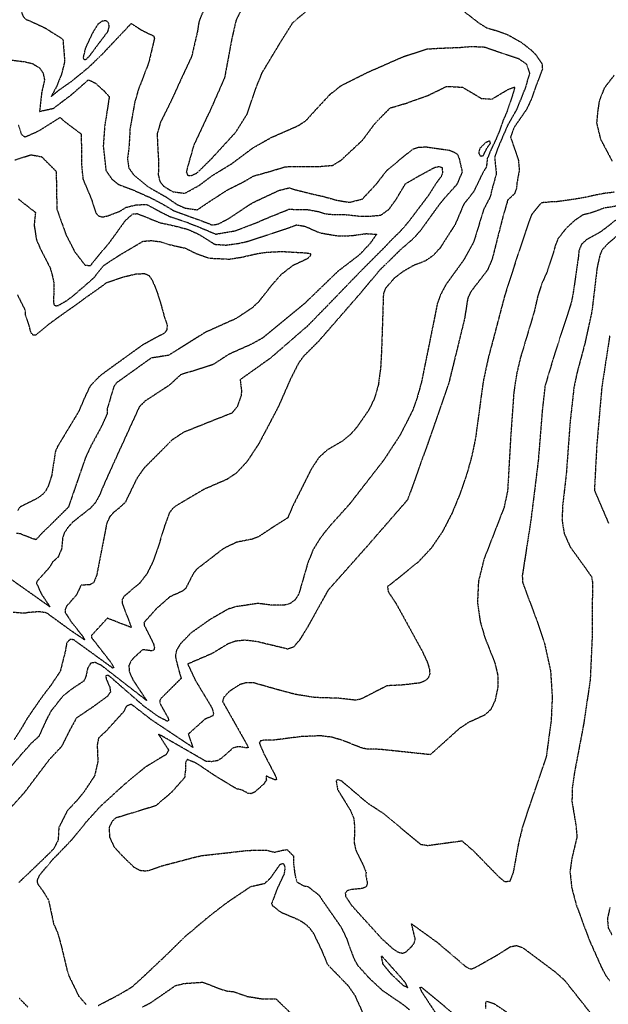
# Model space of a CAD drawing. Header units: feet. Extents: x 2234729 to 2255890, y 588345 to 614924.
# Tile 68 of 88: x 2243722 to 2244316, y 598173 to 599167. Entities that reach past the tile are written whole.
import ezdxf

# ---------------------------------------------------------------- set-up
doc = ezdxf.new("R2010")
doc.units = ezdxf.units.FT
doc.header["$MEASUREMENT"] = 0
doc.linetypes.add('OhDOT_USTN3', pattern=[0.22, 0.165, -0.055])
doc.layers.add('DT_X_Contour_Major', color=132, linetype='OhDOT_USTN3')
doc.layers.add('DT_X_Contour_Minor', color=136, linetype='OhDOT_USTN3')

msp = doc.modelspace()

# ---------------------------------------------------------------- linework, layer by layer
at = {"layer": 'DT_X_Contour_Major'}
for points in [[(2243908.2, 599179.02), (2243902.82, 599165.99), (2243901.01, 599154.86), (2243895.24, 599130.05), (2243884.87, 599107.91), (2243875.53, 599087.3), (2243863.87, 599063.83), (2243860.44, 599051.87), (2243861.02, 599038.75), (2243862.02, 599021.58), (2243861.6, 599010.65), (2243863.21, 599004.09), (2243866.72, 598999.42), (2243869.13, 598997.93), (2243876.25, 598993.64), (2243888.41, 598992.07), (2243903.2, 599000.21), (2243916.18, 599009.99), (2243935.56, 599021.79), (2243957.34, 599038.03), (2243975.25, 599048.17), (2244002.83, 599060.37), (2244010.54, 599065.28), (2244019.54, 599075.23), (2244035.16, 599092.06), (2244046.06, 599100.69), (2244070.48, 599113.04), (2244076.55, 599115.8), (2244109.07, 599130.1), (2244132.65, 599137.74), (2244144.13, 599138.48), (2244166.05, 599139.34), (2244177.86, 599140.32), (2244191.26, 599139.7), (2244201.24, 599136.22), (2244207, 599134.17), (2244225.15, 599128.16), (2244233.17, 599122.56), (2244236.27, 599113.15), (2244231.93, 599098.34), (2244227.6, 599087.51), (2244222.92, 599076.07), (2244214.37, 599061.05), (2244210.03, 599051.16), (2244204.52, 599038.34), (2244201.13, 599029.03), (2244201.14, 599027.44), (2244202.76, 599011.42), (2244201.82, 599008.43), (2244198.34, 598995.95), (2244196.6, 598988.48), (2244189.83, 598975.43), (2244181.45, 598947.67), (2244179.56, 598942.25), (2244169.83, 598924.68), (2244151.75, 598899.63), (2244146.48, 598889.73), (2244143.3, 598881.12), (2244139.43, 598861.66), (2244127.3, 598801.8), (2244122.81, 598785.52), (2244118.07, 598772.37), (2244105.9, 598748.34), (2244089.44, 598723.01), (2244054.74, 598678.33), (2244033.35, 598654.46), (2244025.2, 598644.08), (2244017.89, 598632.15), (2244012.7, 598619.39), (2244003.48, 598587.64), (2243999.93, 598581.75), (2243995.16, 598578.04), (2243988.89, 598576.19), (2243975.41, 598576.13), (2243962.59, 598577.9), (2243940.3, 598574.66), (2243932.19, 598572.22), (2243914.01, 598561.74), (2243894.47, 598547.92), (2243883.91, 598537.09), (2243880.01, 598530.59), (2243878.84, 598524.37), (2243881.41, 598513.55), (2243884.68, 598502.22), (2243864.28, 598481.96), (2243863.03, 598479.73), (2243863.11, 598477.22), (2243871.39, 598462.45), (2243872.09, 598459.73), (2243870.73, 598458.89), (2243861.58, 598463.64), (2243847.32, 598473.95), (2243810.96, 598505.61), (2243808.62, 598504.64), (2243809.15, 598501.32), (2243812.74, 598493.34), (2243813.37, 598488.58), (2243810.19, 598483.99), (2243794.63, 598472.64), (2243778.89, 598462.08), (2243772.03, 598449.51), (2243763.92, 598433.39), (2243751.55, 598420.17), (2243739.44, 598404.18), (2243726.26, 598386.69), (2243710.84, 598369.54)], [(2243720.18, 598986.45), (2243737.64, 598972.76), (2243736.33, 598959.79), (2243738.66, 598945.22), (2243742.24, 598936.68), (2243752.57, 598916.55), (2243754.66, 598908.88), (2243756.27, 598901.82), (2243755.93, 598881.84), (2243756.45, 598879.41), (2243758.36, 598878.43), (2243760.92, 598878.9), (2243769.64, 598883.95), (2243776.33, 598889.11), (2243787.36, 598898.62), (2243796.48, 598906.61), (2243806.81, 598919.23), (2243812.94, 598923.44), (2243822.48, 598929.58), (2243846.16, 598943.62), (2243854.58, 598944.3), (2243863.52, 598943.16), (2243872.37, 598940.36), (2243889.4, 598936.5), (2243898.6, 598931.74), (2243912.95, 598926.57), (2243933.27, 598925.57), (2243945.32, 598927.44), (2243954.85, 598929.61), (2243961.44, 598931.07), (2243970.52, 598932.5), (2243986.32, 598933.29), (2244010.39, 598931.92), (2244014.94, 598931.31), (2244015.31, 598930.32), (2244014.63, 598928.23), (2244012.18, 598925.99), (2243997.26, 598918.9), (2243985.53, 598909.87), (2243976.56, 598899.81), (2243967.77, 598888.73), (2243962.82, 598882.38), (2243956.17, 598876.16), (2243939.93, 598865.4), (2243909.14, 598851.64), (2243872.08, 598828.42), (2243854.45, 598825.65), (2243819.34, 598800.51), (2243816.7, 598796.79), (2243810.09, 598774.49), (2243809.98, 598769.21), (2243803.9, 598755.83), (2243793.7, 598737.14), (2243787.84, 598724.38), (2243774.01, 598684.16), (2243770.81, 598674.95), (2243742.67, 598647.17), (2243738.27, 598642.27), (2243734.36, 598643.34), (2243722.16, 598648.29), (2243718.51, 598648.45)]]:
    msp.add_lwpolyline(points, dxfattribs=at)
at = {"layer": 'DT_X_Contour_Minor'}
for points in [[(2243732.79, 599243.21), (2243711.59, 599243.05), (2243704.66, 599241.87), (2243701.77, 599240.48), (2243698.2, 599235.56), (2243696.38, 599230.34), (2243693.67, 599210.1), (2243693.03, 599164.12), (2243695.76, 599135.04), (2243698.16, 599131.12), (2243702.01, 599128.83), (2243711.04, 599126.95), (2243727.41, 599124.76), (2243734.71, 599122.99), (2243741.91, 599118.56), (2243745.3, 599113.5), (2243746.62, 599107.47)], [(2243768.68, 599218.28), (2243747.26, 599209.42), (2243739.44, 599203.89), (2243731.25, 599198.1), (2243726.71, 599192.05), (2243724.21, 599186.53), (2243723.24, 599179.33), (2243723.92, 599173.63), (2243725.27, 599170.5), (2243728.14, 599167.63), (2243734.71, 599164.97), (2243747.75, 599158.76), (2243754.84, 599154.28), (2243764.31, 599148.32)], [(2243947.35, 599181.58), (2243940.01, 599166.46), (2243935.8, 599147.96), (2243928.51, 599108.75), (2243915.13, 599078.27), (2243897.31, 599040.35), (2243891.37, 599019.17), (2243889.92, 599013.54), (2243891.16, 599010.28), (2243894.47, 599009.77), (2243900.72, 599012.56), (2243915.39, 599027.02), (2243939.93, 599053.84), (2243951.6, 599072.49), (2243960.13, 599098.06), (2243966.64, 599114.07), (2243985.99, 599146.16), (2243997.52, 599164.46), (2244016.7, 599180.85)], [(2244170.64, 599175.32), (2244184.97, 599164.16), (2244193.02, 599159.18), (2244205.66, 599155.4), (2244214.8, 599151.89)], [(2243764.31, 599148.32), (2243765.42, 599146.95), (2243767.15, 599125.18), (2243764.01, 599112.51), (2243758.85, 599099.63), (2243753.51, 599089.74), (2243761.53, 599096.29), (2243773.76, 599104.96), (2243785.99, 599114.71), (2243794.51, 599122.15), (2243805.79, 599133.22), (2243834.38, 599163.51), (2243844.61, 599156.85), (2243856.96, 599150.86), (2243857.72, 599148.4), (2243852.64, 599126.75), (2243851.07, 599121.62), (2243841.48, 599096.63), (2243837.84, 599083.89), (2243833.07, 599057.15), (2243832.09, 599039.14), (2243830.5, 599026.6), (2243832, 599017.31), (2243837.02, 599010.37), (2243838.55, 599009.3), (2243851.71, 598998.43), (2243860.59, 598993.34), (2243869.08, 598988.54), (2243880.44, 598980.81), (2243888.51, 598977.21), (2243900.86, 598975.29), (2243913.53, 598983.87), (2243931.33, 598995.38), (2243948.28, 599003.95), (2243957.65, 599009.45), (2243975.99, 599014.61), (2243989.64, 599018.79), (2243999.78, 599019.23), (2244024.85, 599019.14), (2244037.67, 599020.26), (2244046.24, 599025.58), (2244067.79, 599045.68), (2244080.55, 599062.84), (2244095.67, 599078.24), (2244112.52, 599083.19), (2244134.37, 599091.11), (2244152.7, 599100), (2244168.71, 599099.11), (2244187.76, 599087.82), (2244198.19, 599087.13), (2244214.16, 599096.6), (2244221.44, 599099.55), (2244219.22, 599091.31), (2244213.69, 599074.82), (2244209.37, 599065.07), (2244205.83, 599054.81), (2244202.25, 599046.16), (2244197.64, 599036.66), (2244193.63, 599027.08), (2244192.79, 599018.82), (2244188.98, 599012.49), (2244183.93, 599002.05), (2244179.77, 598993.45), (2244169.9, 598981), (2244161.17, 598960.44), (2244145.96, 598936.76), (2244138.83, 598928.95), (2244131, 598923.62), (2244119.73, 598919.35), (2244108.68, 598913.04), (2244099.76, 598906.26), (2244090.86, 598895.95), (2244088.83, 598890.98), (2244086.9, 598832.72), (2244085.92, 598814.85), (2244083.64, 598798.15), (2244079.55, 598784.44), (2244074.12, 598773.36), (2244061.77, 598755.49), (2244055.22, 598748.11), (2244048.03, 598742.13), (2244031.65, 598732.47), (2244023.47, 598724.92), (2244016.01, 598713.58), (2243997.77, 598677.24), (2243992.16, 598664.24), (2243976.94, 598654.57), (2243962.68, 598645.1), (2243956.87, 598642.89), (2243940.66, 598639.65), (2243927.6, 598633.39), (2243900.53, 598612.56), (2243897.11, 598608.34), (2243889.22, 598593.04), (2243885.84, 598590.19), (2243873.2, 598584.51), (2243859.55, 598572.42), (2243847.18, 598558.61), (2243847.39, 598555.85), (2243856.79, 598537.14), (2243857.72, 598533.14), (2243857.15, 598530.59), (2243854.77, 598529.98), (2243845.96, 598531.27), (2243836.85, 598522.94), (2243833.94, 598519.62), (2243831.93, 598515.14), (2243832.31, 598508.93), (2243835.96, 598500.87), (2243849.83, 598479.85), (2243804.14, 598515.36), (2243797.79, 598518.31), (2243793.4, 598517.53), (2243790.35, 598512.51), (2243788.65, 598504.58), (2243786.58, 598499.6), (2243772.34, 598490.04), (2243764.76, 598483.65), (2243753.35, 598469.19), (2243748.68, 598460.46), (2243741.08, 598443.57), (2243732.95, 598436.2), (2243722.4, 598424.29), (2243713.64, 598413.96)], [(2243785.71, 599128.85), (2243786.85, 599126.94), (2243788.87, 599127.46), (2243792.23, 599130.56), (2243800.84, 599142.28), (2243810.74, 599155.23), (2243812.22, 599160.31), (2243811.34, 599164.19), (2243808.71, 599166.3), (2243804.94, 599165.74), (2243800.65, 599162.69), (2243794.93, 599153.42), (2243787.96, 599138.31), (2243785.71, 599128.85)], [(2244214.8, 599151.89), (2244228.07, 599144.39), (2244237.61, 599136.95), (2244242.65, 599131.9), (2244248.84, 599122.87), (2244249.25, 599117.26), (2244243.34, 599101.88), (2244237.81, 599086.4), (2244233.12, 599076.53), (2244220.85, 599058.82), (2244217.09, 599048.68), (2244217.83, 599046.47), (2244225, 599025.61), (2244225.9, 599015.3), (2244223.56, 599002.43), (2244223.07, 598996.64), (2244220.87, 598991.24), (2244214.06, 598984.99), (2244213.55, 598982.54), (2244209.76, 598969.85), (2244198.62, 598925.82), (2244193.89, 598914.6), (2244185.7, 598903.91), (2244179.13, 598895.46), (2244176.52, 598891.71), (2244173.95, 598885.96), (2244170.6, 598864.98), (2244154.85, 598800.61), (2244133.56, 598739.35), (2244113.24, 598682.59), (2244072.29, 598635.53), (2244032.87, 598591.07), (2244012.02, 598553.6), (2244004.12, 598540.8), (2243998, 598533.77), (2243992.22, 598531.8), (2243961.36, 598539.26), (2243949.24, 598540.79), (2243939.31, 598539.71), (2243931.73, 598536.88), (2243915.61, 598527.1), (2243891.37, 598516.72), (2243899.17, 598499.97), (2243914.67, 598474.31), (2243916.83, 598469.37), (2243917.34, 598466.13), (2243916.57, 598464.36), (2243908.84, 598461.06), (2243891.83, 598445.89), (2243896.61, 598432.41), (2243854.91, 598460.19), (2243834.33, 598476.14), (2243829.25, 598473.96), (2243826.9, 598468.87), (2243808.66, 598448.71), (2243801.39, 598442.01), (2243799.95, 598434.99), (2243800.66, 598418.33), (2243797.34, 598403.85), (2243786.63, 598387.65), (2243780.53, 598380.01), (2243769.77, 598368.5), (2243761.21, 598351.65), (2243760.57, 598338.87), (2243756.23, 598330.49), (2243751.94, 598325.85), (2243741.47, 598315.74), (2243721.01, 598296.16)], [(2244321.61, 599111.17), (2244311.57, 599098.11), (2244306.71, 599085.4), (2244305.06, 599075.28), (2244303.98, 599062.89), (2244307.85, 599046.82), (2244319.57, 599024.61)], [(2243746.62, 599107.47), (2243746.84, 599106.51), (2243743.9, 599093.68), (2243741.81, 599074.73), (2243755.93, 599077.87), (2243765.34, 599085.03), (2243773.94, 599091.51), (2243791.19, 599106.63), (2243798.12, 599103.28), (2243806.9, 599095.37), (2243812.17, 599089.48), (2243807.54, 599059.8), (2243806.07, 599039.99), (2243808.79, 599015.02), (2243814.8, 599006.36), (2243821.36, 599000.93), (2243834.08, 598996.32), (2243842.69, 598992.55), (2243854.47, 598987.25), (2243867.03, 598980.61), (2243877.13, 598974.54), (2243890.72, 598969.56), (2243908.73, 598962.94), (2243916.14, 598959.98), (2243922.32, 598961.08), (2243932.96, 598966.71), (2243953.04, 598980.12), (2243957.84, 598982.96), (2243983.25, 598994.89), (2243993.57, 598997.52), (2244000.3, 598995.55), (2244017.64, 598991.17), (2244028.21, 598988.87), (2244041.61, 598985.08), (2244054.4, 598982.89), (2244067.56, 598986.17), (2244081.85, 599001.54), (2244092.38, 599015.19), (2244105.86, 599026.43), (2244118.45, 599036.63), (2244124.14, 599038.49), (2244131.68, 599038.93), (2244155.7, 599035.5), (2244160.46, 599033.43), (2244163.76, 599031.21), (2244165.28, 599027.03), (2244168.35, 599013.64), (2244162.94, 599001), (2244150.64, 598987.32), (2244144.48, 598979.7), (2244142.73, 598977.29), (2244126.58, 598954.91), (2244119.66, 598946.87), (2244105.81, 598934.78), (2244084.72, 598914.04), (2244065.71, 598891.28), (2244023.4, 598842.63), (2244007.76, 598826.9), (2244002.87, 598820.06), (2243994.76, 598803.9), (2243982.63, 598776.24), (2243963.06, 598739.19), (2243951.26, 598721.18), (2243940.34, 598709.47), (2243930.94, 598703.13), (2243907.68, 598693.04), (2243879.62, 598676.42), (2243875.74, 598673.26), (2243872.9, 598669.47), (2243868.14, 598656.8), (2243861.17, 598633.77), (2243856.12, 598619.95), (2243850.03, 598607.62), (2243843.11, 598598.59), (2243826.9, 598584.91), (2243825.18, 598581.73), (2243825.2, 598577.88), (2243834.58, 598553.43), (2243810.22, 598562.98), (2243794.14, 598545.45), (2243794.23, 598543.42), (2243813.5, 598518.64), (2243816.81, 598513.21), (2243815.53, 598512.65), (2243776.29, 598541.12), (2243772.76, 598541.63), (2243769.27, 598538.16), (2243767.52, 598528.54), (2243762.64, 598509.28), (2243752.73, 598494.57), (2243745.13, 598484.71), (2243737.46, 598473.74), (2243729.28, 598461.77), (2243723.72, 598452.15), (2243716.08, 598440.21)], [(2243720.3, 599061.14), (2243723.27, 599051.83), (2243727.01, 599048.89), (2243740.71, 599054.91), (2243762.45, 599068.58), (2243768.46, 599063.5), (2243783.82, 599051.88), (2243784.31, 599018.73), (2243785.68, 599006.15), (2243794.34, 598985.66), (2243798.43, 598972.66), (2243800.91, 598969.3), (2243805.09, 598968.11), (2243810.54, 598969.25), (2243822.33, 598973.65), (2243828.99, 598977.81), (2243838.93, 598980.3), (2243849.74, 598980.84), (2243851.24, 598980.07), (2243864.98, 598972.68), (2243873.82, 598968.27), (2243890.26, 598962.86), (2243905.75, 598956.71), (2243919.6, 598950.8), (2243938.66, 598954.08), (2243955.99, 598960.44), (2243964.82, 598964.13), (2243967.35, 598965.35), (2243993.38, 598975.89), (2244012.26, 598975.59), (2244023.37, 598973.56), (2244029.5, 598971.5), (2244036.97, 598970.67), (2244051.11, 598970.47), (2244064.55, 598968.99), (2244075.4, 598968.93), (2244086.1, 598969.93), (2244094.48, 598975.9), (2244102.01, 598986.4), (2244111.09, 599001.69), (2244124.64, 599009.56), (2244140.57, 599018.19), (2244145.06, 599019.17), (2244148.16, 599018.03), (2244148.16, 599016.38), (2244148.45, 599012.11), (2244147.06, 599008.86), (2244142.45, 599002.82), (2244134.08, 598989.66), (2244124.05, 598976.37), (2244114.07, 598963.14), (2244105.19, 598952.84), (2244097.52, 598945.6), (2244090.57, 598938.07), (2244065.05, 598912.46), (2244029.53, 598875.73), (2244012.16, 598857.96), (2243975, 598825.7), (2243944.22, 598803.73), (2243945.6, 598792.52), (2243945.18, 598787.34), (2243941.33, 598776.84), (2243936.1, 598770.12), (2243916.61, 598762.41), (2243887.06, 598750.57), (2243875.22, 598742.68), (2243847.31, 598714.59), (2243839.89, 598704), (2243828.27, 598679.94), (2243821.35, 598673.52), (2243816.66, 598669.91), (2243812.49, 598665.21), (2243809.62, 598658.9), (2243799.5, 598606.7), (2243796.49, 598598.95), (2243792.7, 598596.74), (2243783.7, 598596.3), (2243779.12, 598586.65), (2243768.88, 598574.85), (2243767.55, 598571.83), (2243767.7, 598568.67), (2243773.96, 598559), (2243785.61, 598544.45), (2243787.1, 598541.18), (2243773.49, 598550.38), (2243748.64, 598568.48), (2243740.93, 598569.46), (2243730.52, 598568.67), (2243726.59, 598567.93), (2243715.26, 598568.8)], [(2244195.51, 599044.76), (2244191.82, 599042.99), (2244186.07, 599037.2), (2244184.89, 599032.71), (2244186.75, 599029.5), (2244189.7, 599030.23), (2244192.79, 599036.68), (2244196.82, 599042.68), (2244196.62, 599044.02), (2244195.51, 599044.76)], [(2243716.98, 599025.65), (2243733.02, 599030.91), (2243743.87, 599028.98), (2243758.57, 599014.18), (2243759.08, 598986.08), (2243759.3, 598976.21), (2243760.05, 598973.98), (2243768.3, 598950.61), (2243777.07, 598933.32), (2243787.53, 598919.57), (2243793.15, 598918.9), (2243802.38, 598930.57), (2243811.51, 598941.07), (2243818.26, 598950.34), (2243828.52, 598964.66), (2243835.87, 598971.23), (2243840.48, 598971.52), (2243850.75, 598967.42), (2243863.1, 598962.38), (2243877.24, 598959.33), (2243891.34, 598955.7), (2243902.78, 598950.49), (2243918.66, 598940.54), (2243930.03, 598939.72), (2243943.14, 598941.55), (2243952.14, 598943.59), (2243964.64, 598947.7), (2243989.1, 598955.77), (2244000.92, 598960.08), (2244009.49, 598958.81), (2244010.91, 598958.17), (2244022.65, 598952.95)], [(2244322.12, 598993.11), (2244311.88, 598991.92), (2244301.58, 598989.94), (2244293.47, 598988.07), (2244284.44, 598986.48), (2244276.9, 598985.31), (2244262.49, 598983.26), (2244258.92, 598983.42), (2244248.01, 598982.36), (2244238.45, 598970.5), (2244235.94, 598964.33), (2244223.37, 598926.63), (2244211.12, 598888.43), (2244194.56, 598825.46), (2244189.5, 598801.98), (2244181.77, 598744.77), (2244177.94, 598726.39), (2244172.62, 598707.45), (2244165.94, 598688.18), (2244157.98, 598668.91), (2244148.49, 598650.48), (2244137.16, 598633.83), (2244124.11, 598619.82), (2244101.29, 598601.34), (2244092.9, 598594.78), (2244093.66, 598589.73), (2244101.64, 598577.68), (2244127.94, 598529.73), (2244133.14, 598518.47), (2244135.4, 598511.34), (2244135.54, 598506.61), (2244134.17, 598502.83), (2244131.04, 598499.8), (2244125.66, 598497.6), (2244109.39, 598495.61), (2244092.32, 598494.69), (2244065.94, 598481.14), (2244060.05, 598480.21), (2244043.82, 598482.12), (2244019.44, 598482.88), (2243999.86, 598486.05), (2243981.44, 598490.96), (2243957.51, 598497.79), (2243950.47, 598497.88), (2243943.89, 598495.95), (2243933.27, 598488.99), (2243927.62, 598482.98), (2243926.52, 598478.81), (2243952.12, 598433.39), (2243952.35, 598432.23), (2243950.33, 598432.08), (2243942.44, 598433.31), (2243936.94, 598431.75), (2243925.13, 598421.34), (2243921.56, 598419.19), (2243915.27, 598418.07), (2243909.92, 598418.33), (2243865.58, 598443.88), (2243861.78, 598445.73), (2243872.03, 598429.83), (2243869.64, 598425.38), (2243867.97, 598424.16), (2243866.42, 598423.44), (2243848.32, 598412.43), (2243827.64, 598395.25), (2243823.55, 598391.62), (2243802.63, 598372.45), (2243788.43, 598356.72), (2243774.19, 598339.13), (2243759.18, 598323.5), (2243755.44, 598319.77), (2243741.32, 598303.12), (2243739.28, 598298.01), (2243739.65, 598295.1), (2243745.5, 598286.98), (2243750.89, 598278.28), (2243755.98, 598254.35), (2243760.15, 598244.97), (2243763.61, 598232.61), (2243769.64, 598207.17), (2243771.22, 598202.14), (2243781.27, 598181.48), (2243788.72, 598173.02)], [(2244326.14, 598979.43), (2244311.66, 598977.09), (2244298.68, 598972.31), (2244289.89, 598970.07), (2244281.71, 598964.5), (2244273.23, 598956.64), (2244264.99, 598946.18), (2244262.6, 598940.19), (2244259.57, 598929.75), (2244254.09, 598913.02), (2244248.82, 598901.18), (2244244.55, 598888.21), (2244241.1, 598872.77), (2244226.95, 598825.49), (2244223.26, 598809.58), (2244220.43, 598791.12), (2244217.26, 598746.25), (2244214.12, 598691.37), (2244210.56, 598674.82), (2244190.3, 598622.63), (2244184.72, 598600.14), (2244183.72, 598578.86), (2244186.45, 598559.69), (2244191.28, 598543.2), (2244201.33, 598517.68), (2244204.13, 598505.73), (2244204.16, 598492.79), (2244201.64, 598480.39), (2244197.09, 598470.7), (2244190.95, 598465.09), (2244174.71, 598457.67), (2244165.1, 598451.24), (2244142.79, 598431.11), (2244136.12, 598425.17), (2244085.39, 598430.52), (2244071.79, 598430.84), (2244066.19, 598432.15), (2244047.87, 598439.51), (2244036.55, 598442.85), (2244025.15, 598444.23), (2244005.31, 598443.34), (2243977.83, 598439.82), (2243968.08, 598439.81), (2243964.66, 598438.96), (2243963.59, 598436.95), (2243968.03, 598426.4), (2243980.38, 598402.76), (2243980.85, 598399.98), (2243979.52, 598399.61), (2243970.34, 598403.61), (2243970.69, 598399.6), (2243968.03, 598395.46), (2243958.75, 598387.25), (2243955.34, 598385.78), (2243952.27, 598386.1), (2243945.66, 598389.63), (2243940.66, 598390.66), (2243919.39, 598403.51), (2243900.37, 598416.3), (2243893.5, 598419.27), (2243890.78, 598420.23), (2243889.26, 598417.81), (2243889.17, 598410.47), (2243888.15, 598402.07), (2243874.81, 598386.96), (2243859.05, 598373.57), (2243834.76, 598366.09), (2243818.53, 598361.17), (2243814.92, 598357.62), (2243812.03, 598351.7), (2243812.4, 598341.96), (2243817.08, 598332.01), (2243824.23, 598324.16), (2243836.88, 598311.73), (2243843.17, 598308.44), (2243848.61, 598307.91), (2243853.58, 598308.68), (2243863.79, 598312.57), (2243899.64, 598322.01), (2243906.41, 598323.4), (2243930.04, 598326.03), (2243952.38, 598328.57), (2243971, 598328.72), (2243978.78, 598326.69), (2243987.86, 598328.85), (2243991.55, 598329.36), (2243997.95, 598322.88), (2243998.25, 598314.08), (2243999.36, 598305.02), (2244000.37, 598300.48), (2244001.57, 598296.74), (2244007.85, 598293), (2244013.05, 598291.74), (2244023.67, 598283.49), (2244027.48, 598277.68), (2244046.08, 598251.05), (2244051.84, 598239.05), (2244058.89, 598219.37), (2244062.79, 598212.5), (2244074.39, 598199.59), (2244087.83, 598187.16), (2244108.16, 598173.28), (2244115.32, 598167.4)], [(2244323.19, 598964.81), (2244315.37, 598958.6), (2244308.01, 598953.02), (2244293.6, 598945), (2244288.54, 598940.31), (2244286.09, 598933.69), (2244285.36, 598926.13), (2244280.11, 598890.28), (2244278.42, 598881.69), (2244261.47, 598829.44), (2244251.96, 598797.7), (2244249.12, 598772.66), (2244245.13, 598722.72), (2244237.69, 598662.35), (2244228.92, 598605.63), (2244229.39, 598598.65), (2244243.74, 598560.33), (2244251.62, 598536.53), (2244257.44, 598510.01), (2244259.21, 598483.4), (2244258.09, 598459.49), (2244253.11, 598423.1), (2244233.92, 598366.94), (2244229.23, 598352.26), (2244225.31, 598336.56), (2244219.69, 598305.73), (2244216.2, 598297.14), (2244211.14, 598296.77), (2244204.6, 598302.51), (2244180.52, 598327.24), (2244168.26, 598337.96), (2244133.81, 598333.22), (2244126.84, 598334.25), (2244088.57, 598365.91), (2244073.2, 598375.9), (2244047.21, 598398.1), (2244043.9, 598399.85), (2244041.99, 598399.8), (2244041.19, 598398.32), (2244042.6, 598389.91), (2244055.77, 598368.52), (2244058.91, 598360.61), (2244059.74, 598352.37), (2244059.32, 598336.25), (2244060.85, 598328.97), (2244068.85, 598312.63), (2244071.31, 598306.37), (2244071.04, 598303.5), (2244072.61, 598295.41), (2244071.43, 598291.79), (2244067.44, 598290), (2244056.28, 598288.97), (2244052.28, 598287.78), (2244050.3, 598285.55), (2244050.57, 598282.17), (2244056.76, 598272.94), (2244087.01, 598239.57), (2244098.23, 598229.34), (2244103.84, 598225.66), (2244108.18, 598224.76), (2244111.54, 598226.08), (2244117.45, 598231.56), (2244119.85, 598234.92), (2244120.96, 598238.91), (2244117.23, 598254.4), (2244142.85, 598235.93), (2244171.51, 598211.51), (2244175.03, 598209.35), (2244177.79, 598208.83), (2244183.54, 598211.44), (2244204.26, 598223.23), (2244216.89, 598231.27), (2244223.2, 598232.54), (2244229.54, 598230.27), (2244262.12, 598205.95), (2244271.51, 598197.54), (2244287.99, 598176.69), (2244299.83, 598161.59)], [(2244022.65, 598952.95), (2244025.61, 598951.96), (2244043.34, 598948.97), (2244056.73, 598949.28), (2244071.59, 598951.32), (2244081.82, 598950.59), (2244075.27, 598941.22), (2244064.59, 598929.85), (2244042.53, 598912.9), (2244009.91, 598881.34), (2243966.72, 598845.77), (2243955.43, 598839.49), (2243933.18, 598829.6), (2243916.84, 598819.04), (2243899.24, 598813.28), (2243884.48, 598809.04), (2243872.63, 598798.11), (2243848.47, 598782.32), (2243842.51, 598776.55), (2243817.24, 598721.26), (2243806.08, 598696.41), (2243802.42, 598687.44), (2243798.18, 598679.67), (2243793.06, 598673.99), (2243775.45, 598660.14), (2243770.37, 598654.56), (2243766.81, 598649.27), (2243765.18, 598644.8), (2243764.06, 598633.15), (2243760.53, 598624.63), (2243755.01, 598619.78), (2243751.76, 598614.22), (2243739.27, 598600.29), (2243738.6, 598598.45), (2243743.6, 598587.5), (2243752.26, 598574.42), (2243700.74, 598610.9)], [(2244326.42, 598950.57), (2244315.68, 598941.55), (2244309.63, 598934.98), (2244307.33, 598929.81), (2244304.4, 598916.75), (2244299.26, 598873.18), (2244292.05, 598839.98), (2244284.29, 598811.2), (2244281.12, 598796.1), (2244277.17, 598760.51), (2244273.31, 598708.43), (2244269.75, 598677.51), (2244269.04, 598662.72), (2244271.23, 598648.45), (2244277.28, 598634.97), (2244292.5, 598613.91), (2244299.01, 598604.47), (2244299.79, 598599.21), (2244299.32, 598540.91), (2244297.5, 598500.57), (2244290.8, 598455.59), (2244281.7, 598407.62), (2244279.48, 598392.23), (2244279.05, 598377.87), (2244283.24, 598352.99), (2244284.09, 598341.95), (2244278.83, 598319.95), (2244277.11, 598306.83), (2244278.8, 598291.15), (2244283.35, 598273.7), (2244296.43, 598238.27), (2244308.75, 598210.58), (2244313.08, 598202.43), (2244316.88, 598197.19)], [(2243719.5, 598889.44), (2243726.47, 598875.49), (2243727.1, 598874.01), (2243727.34, 598869.54), (2243730.49, 598859.99), (2243732.89, 598851.41), (2243735.47, 598848.93), (2243738.05, 598849.14), (2243749.67, 598858.73), (2243758.9, 598865.59), (2243770.32, 598873.72), (2243781.12, 598881.24), (2243788.87, 598887.1), (2243800.28, 598895.09), (2243809.27, 598901.68), (2243826.14, 598907.53), (2243839.83, 598910.79), (2243847.97, 598910.92), (2243852.1, 598909.07), (2243855.51, 598904.28), (2243860.05, 598893.32), (2243861, 598890.47), (2243864.8, 598878.03), (2243867.72, 598867.34), (2243870.49, 598859.25), (2243870.33, 598854.45), (2243867.93, 598850.7), (2243860.21, 598846.79), (2243845.61, 598838.71), (2243816.63, 598817.81), (2243802.8, 598807.7), (2243792.91, 598797.53), (2243787.94, 598787.29), (2243781.28, 598771.72), (2243759.9, 598736.23), (2243757.8, 598731.43), (2243754.02, 598707.05), (2243750.45, 598696.27), (2243747.97, 598691.69), (2243744.59, 598687.65), (2243739.76, 598684.12), (2243721.82, 598675.11), (2243719.77, 598671.78)], [(2244317.16, 598847.93), (2244309.22, 598796.46), (2244304.11, 598737.65), (2244301.73, 598692.14), (2244316.09, 598658.61)], [(2243801.11, 598172), (2243821.57, 598182.7), (2243831.18, 598188.27), (2243835.55, 598191.08), (2243845.79, 598200.29), (2243868.46, 598221.69), (2243872.5, 598225.61), (2243888.86, 598241.65), (2243910.05, 598259.66), (2243914.01, 598262.87), (2243931.65, 598276.41), (2243954.82, 598291.98), (2243969.09, 598295.29), (2243974.96, 598300.66), (2243984.61, 598314.47), (2243987.35, 598315.49), (2243988.16, 598314.47), (2243989.6, 598311.31), (2243988.63, 598304.84), (2243987.95, 598303.4), (2243980.92, 598288.29), (2243975.94, 598274.66), (2243976.75, 598272.88), (2243985.28, 598266.21), (2244001.27, 598259.43), (2244003.59, 598258.38), (2244009.07, 598255.01), (2244013.8, 598250.76), (2244018.1, 598244.95), (2244025.8, 598229.02), (2244032.41, 598213.35), (2244052.88, 598192.27), (2244059.99, 598182.08), (2244071.96, 598155.46)], [(2244317.43, 598270.98), (2244314.86, 598259.6), (2244315.65, 598250.47), (2244319.32, 598243.32)], [(2244108.41, 598198.11), (2244087.57, 598221.48), (2244086.46, 598221.53), (2244088.04, 598214.12), (2244096.49, 598203.82), (2244108.64, 598192.34), (2244113.38, 598190.16), (2244111.35, 598194.4), (2244108.41, 598198.11)], [(2243845.85, 598170.57), (2243853.71, 598174.6), (2243861.22, 598179.75), (2243878.88, 598192.01), (2243887.81, 598194.16), (2243906.57, 598195.48), (2243926.66, 598187.7), (2243931.53, 598186.53), (2243937.5, 598185.91), (2243951.29, 598181.06), (2243966.61, 598178.67), (2243980.3, 598178.74), (2243994.17, 598165.19)], [(2244149.52, 598152.36), (2244128.46, 598184.4), (2244125.43, 598190.18), (2244127.24, 598190.31), (2244165.12, 598159.03)], [(2243721.12, 598179.47), (2243730.13, 598170.11)], [(2244192.1, 598168.95), (2244192.14, 598175.41), (2244193.51, 598176.18), (2244200.24, 598173.99), (2244213.32, 598165.29)]]:
    msp.add_lwpolyline(points, dxfattribs=at)

doc.saveas('drawing.dxf')
